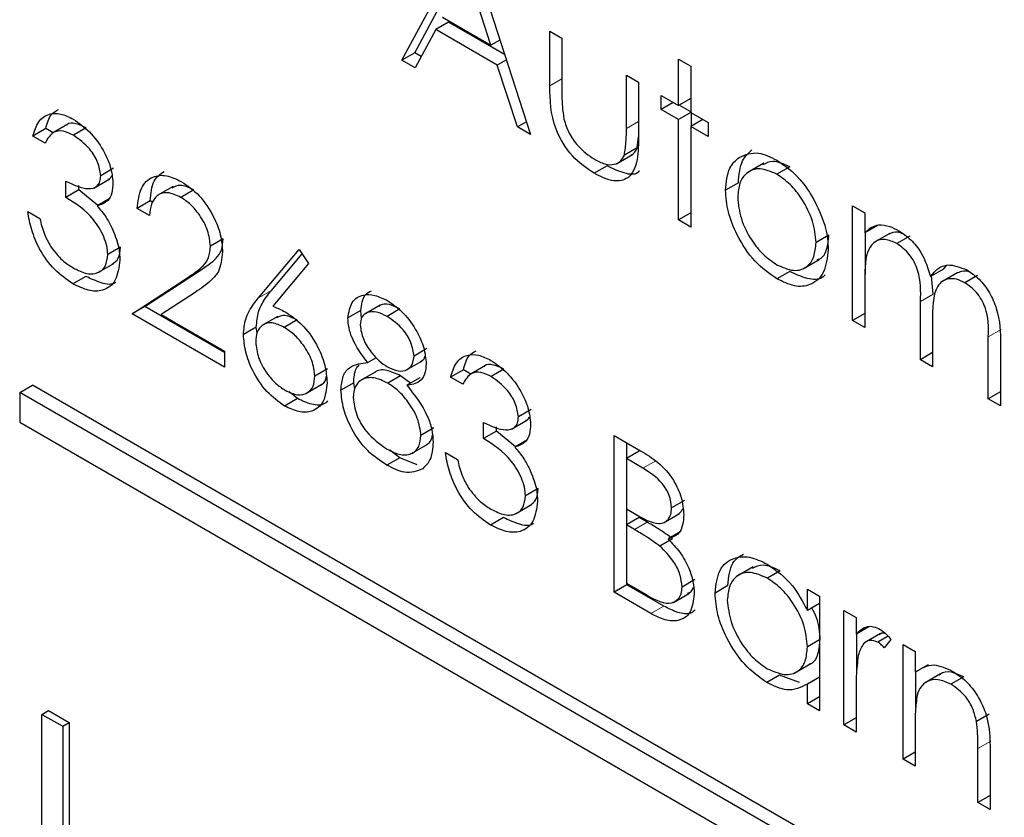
# Paper-space layout 'Blatt4' of a CAD drawing. Header units: millimetres. Extents: x 5 to 418, y 2 to 292.
# Tile 41 of 102: x 116.319 to 117.224, y 186.019 to 186.751. Entities that reach past the tile are written whole.
import ezdxf

# ---------------------------------------------------------------- set-up
doc = ezdxf.new("R2010")
doc.units = ezdxf.units.MM

psp = doc.layouts.new('Blatt4')

# ---------------------------------------------------------------- linework, layer by layer
at = {"color": 7, "linetype": 'Continuous', "lineweight": 25}
for p, q in [((116.66997, 186.71403), (116.72913, 186.8239)), ((116.73073, 186.82298), (116.7883, 186.64572)), ((116.68175, 186.72083), (116.733, 186.816)), ((116.75179, 186.72773), (116.72981, 186.79544)), ((116.70722, 186.75346), (116.75179, 186.72773)), ((116.70115, 186.74219), (116.68219, 186.70698)), ((116.71293, 186.749), (116.70115, 186.74219)), ((116.75769, 186.70955), (116.70115, 186.74219)), ((116.76441, 186.71928), (116.71293, 186.749)), ((116.76011, 186.73253), (116.75179, 186.72773)), ((116.80589, 186.74082), (116.81708, 186.73436)), ((116.80589, 186.69053), (116.80589, 186.74082)), ((116.81708, 186.73436), (116.81708, 186.68554)), ((116.68175, 186.72083), (116.66997, 186.71403)), ((116.68778, 186.71736), (116.68175, 186.72083)), ((116.76601, 186.71435), (116.75769, 186.70955)), ((116.92422, 186.71498), (116.93541, 186.70852)), ((116.92422, 186.67251), (116.92422, 186.71498)), ((116.68219, 186.70698), (116.66997, 186.71403)), ((116.77613, 186.65275), (116.75769, 186.70955)), ((116.93541, 186.70852), (116.93541, 186.66605)), ((116.87625, 186.7002), (116.88744, 186.69374)), ((116.87625, 186.65138), (116.87625, 186.7002)), ((116.88744, 186.69374), (116.88744, 186.6425)), ((116.90823, 186.68174), (116.92422, 186.67251)), ((116.90823, 186.66881), (116.90823, 186.68174)), ((116.93541, 186.67897), (116.92422, 186.67251)), ((116.91942, 186.67528), (116.90823, 186.66881)), ((116.93541, 186.66673), (116.92481, 186.67285)), ((116.92422, 186.65958), (116.90823, 186.66881)), ((116.93541, 186.66605), (116.92422, 186.65958)), ((116.93541, 186.66605), (116.9514, 186.65682)), ((116.936, 186.65346), (116.936, 186.6657)), ((116.34275, 186.65119), (116.33097, 186.64438)), ((116.34947, 186.64731), (116.34275, 186.65119)), ((116.36304, 186.65514), (116.34831, 186.64664)), ((116.38003, 186.65183), (116.36825, 186.64502)), ((116.78446, 186.65755), (116.77613, 186.65275)), ((116.7883, 186.64572), (116.77613, 186.65275)), ((116.92422, 186.56726), (116.92422, 186.65958)), ((116.94661, 186.65958), (116.93541, 186.65312)), ((116.93541, 186.65312), (116.93541, 186.56079)), ((116.9514, 186.64389), (116.93541, 186.65312)), ((116.9514, 186.65682), (116.9514, 186.64389)), ((116.34216, 186.63792), (116.33097, 186.64438)), ((116.88618, 186.63361), (116.88744, 186.64375)), ((116.88618, 186.63361), (116.8744, 186.6268)), ((116.86724, 186.61892), (116.88197, 186.62742)), ((116.40512, 186.61475), (116.39333, 186.60795)), ((116.85852, 186.61694), (116.84674, 186.61014)), ((117.00252, 186.61937), (116.98779, 186.61086)), ((117.02635, 186.61608), (117.01456, 186.60927)), ((116.36135, 186.58807), (116.36135, 186.60284)), ((116.37314, 186.59487), (116.37314, 186.59891)), ((116.38693, 186.59661), (116.40167, 186.60511)), ((116.45988, 186.59812), (116.44515, 186.58962)), ((116.97918, 186.60147), (116.96739, 186.59467)), ((116.37314, 186.59487), (116.36135, 186.58807)), ((116.39061, 186.58059), (116.37314, 186.59487)), ((116.4788, 186.59481), (116.46701, 186.58801)), ((116.40174, 186.58701), (116.38996, 186.58021)), ((116.4387, 186.58472), (116.42691, 186.57792)), ((116.44107, 186.58335), (116.4387, 186.58472)), ((117.08412, 186.5802), (117.09531, 186.57374)), ((117.08412, 186.47495), (117.08412, 186.5802)), ((116.32617, 186.57514), (116.33737, 186.56868)), ((116.43811, 186.57146), (116.42691, 186.57792)), ((116.93541, 186.57372), (116.92422, 186.56726)), ((117.09531, 186.57374), (117.09531, 186.55544)), ((116.93541, 186.56079), (116.92422, 186.56726)), ((117.1071, 186.56225), (117.09531, 186.55544)), ((117.06233, 186.55338), (117.05054, 186.54658)), ((117.09591, 186.51728), (117.09591, 186.55578)), ((117.11838, 186.55496), (117.10365, 186.54645)), ((117.13658, 186.55244), (117.1248, 186.54564)), ((116.41151, 186.54225), (116.39973, 186.53545)), ((116.50586, 186.54999), (116.49407, 186.54319)), ((116.5384, 186.49584), (116.57562, 186.54008)), ((116.55018, 186.50265), (116.57832, 186.53608)), ((116.57562, 186.54008), (116.58424, 186.52728)), ((116.39071, 186.51889), (116.40544, 186.52739)), ((116.58424, 186.52728), (116.55129, 186.48811)), ((117.03863, 186.52233), (117.05336, 186.53084)), ((117.16754, 186.52208), (117.17087, 186.52568)), ((116.37956, 186.51546), (116.36777, 186.50865)), ((116.4339, 186.48778), (116.48227, 186.51946)), ((117.0264, 186.52003), (117.01461, 186.51323)), ((117.16754, 186.52208), (117.15575, 186.51527)), ((117.15827, 186.49927), (117.15678, 186.51586)), ((117.18074, 186.51907), (117.16601, 186.51057)), ((117.19902, 186.5164), (117.18724, 186.50959)), ((116.42212, 186.48098), (116.47049, 186.51266)), ((117.09531, 186.51277), (117.09531, 186.46848)), ((116.48003, 186.50077), (116.44882, 186.48033)), ((116.65, 186.48909), (116.63526, 186.48058)), ((117.14648, 186.43894), (117.14648, 186.49246)), ((116.4339, 186.48778), (116.42212, 186.48098)), ((116.50686, 186.43205), (116.42212, 186.48098)), ((116.50686, 186.44566), (116.4339, 186.48778)), ((116.44882, 186.48033), (116.50686, 186.44682)), ((116.63218, 186.48408), (116.6204, 186.47727)), ((116.63303, 186.47675), (116.63218, 186.48408)), ((116.66811, 186.48552), (116.65633, 186.47872)), ((117.09531, 186.48141), (117.08412, 186.47495)), ((116.55605, 186.47877), (116.54132, 186.47027)), ((116.57364, 186.47543), (116.56186, 186.46863)), ((117.09531, 186.46848), (117.08412, 186.47495)), ((117.15768, 186.47342), (117.15768, 186.43248)), ((116.53624, 186.46886), (116.52445, 186.46206)), ((116.53698, 186.46334), (116.53624, 186.46886)), ((117.20885, 186.40294), (117.20885, 186.46001)), ((117.22004, 186.45349), (117.22004, 186.39648)), ((116.50686, 186.44682), (116.50686, 186.43205)), ((116.69295, 186.44908), (116.68116, 186.44228)), ((117.15768, 186.44541), (117.14648, 186.43894)), ((116.64649, 186.44078), (116.63861, 186.43623)), ((116.6736, 186.42922), (116.68833, 186.43772)), ((117.15768, 186.43248), (117.14648, 186.43894)), ((116.6018, 186.43049), (116.59002, 186.42369)), ((116.64621, 186.42789), (116.63148, 186.41939)), ((116.72653, 186.42964), (116.71474, 186.42284)), ((116.73324, 186.42576), (116.72653, 186.42964)), ((116.74681, 186.4336), (116.73208, 186.42509)), ((116.7638, 186.43028), (116.75202, 186.42348)), ((116.31882, 186.40879), (116.33061, 186.41559)), ((118.92333, 184.91885), (116.33061, 186.41559)), ((116.58168, 186.40782), (116.59642, 186.41632)), ((116.62579, 186.41777), (116.614, 186.41097)), ((116.62674, 186.41148), (116.62579, 186.41777)), ((116.66884, 186.42417), (116.65705, 186.41736)), ((116.67804, 186.4174), (116.66884, 186.42417)), ((116.68643, 186.42224), (116.67464, 186.41543)), ((116.72593, 186.41638), (116.71474, 186.42284)), ((118.91155, 184.91204), (116.31882, 186.40879)), ((116.31882, 186.40879), (116.31882, 186.38157)), ((116.57402, 186.4032), (116.5663, 186.40957)), ((117.22004, 186.4094), (117.20885, 186.40294)), ((116.57402, 186.4032), (116.56223, 186.39639)), ((117.22004, 186.39648), (117.20885, 186.40294)), ((116.78889, 186.39321), (116.7771, 186.3864)), ((116.31882, 186.38157), (118.91155, 184.88482)), ((116.74512, 186.36652), (116.74512, 186.38129)), ((116.77071, 186.37506), (116.78544, 186.38356)), ((116.69934, 186.37623), (116.68756, 186.36943)), ((116.75691, 186.37332), (116.74512, 186.36652)), ((116.75691, 186.37332), (116.75691, 186.37737)), ((116.77438, 186.35904), (116.75691, 186.37332)), ((116.78552, 186.36547), (116.77373, 186.35866)), ((116.86505, 186.3693), (116.88939, 186.35525)), ((116.86505, 186.22527), (116.86505, 186.3693)), ((116.87684, 186.34841), (116.87684, 186.3625)), ((116.66799, 186.34895), (116.65899, 186.35578)), ((116.67835, 186.35243), (116.69309, 186.36094)), ((116.70994, 186.35359), (116.72114, 186.34713)), ((116.88803, 186.35487), (116.87625, 186.34807)), ((116.66799, 186.34895), (116.6562, 186.34215)), ((116.68405, 186.34237), (116.66799, 186.34895)), ((116.87625, 186.34807), (116.87625, 186.30191)), ((116.89144, 186.3393), (116.87625, 186.34807)), ((116.79529, 186.3207), (116.7835, 186.3139)), ((116.92961, 186.30969), (116.91782, 186.30289)), ((116.77448, 186.29734), (116.78921, 186.30584)), ((116.87625, 186.30191), (116.88377, 186.29756)), ((116.87684, 186.28747), (116.87684, 186.30156)), ((116.76333, 186.29391), (116.75154, 186.28711)), ((116.88803, 186.29394), (116.87625, 186.28713)), ((116.89545, 186.28965), (116.88803, 186.29394)), ((116.91041, 186.28915), (116.92514, 186.29765)), ((116.87625, 186.28713), (116.87625, 186.23358)), ((116.88367, 186.28285), (116.87625, 186.28713)), ((116.92638, 186.28117), (116.9146, 186.27437)), ((116.91879, 186.27448), (116.907, 186.26768)), ((116.99286, 186.24876), (116.97812, 186.24026)), ((117.0176, 186.24499), (117.00582, 186.23818)), ((116.9392, 186.23696), (116.92741, 186.23016)), ((116.87684, 186.23208), (116.86505, 186.22527)), ((116.87625, 186.23358), (116.89219, 186.22438)), ((116.87684, 186.23208), (116.87684, 186.23324)), ((116.91057, 186.21261), (116.87684, 186.23208)), ((116.96958, 186.23145), (116.9578, 186.22465)), ((117.04255, 186.20858), (117.04255, 186.22806)), ((117.04255, 186.22806), (117.05374, 186.2216)), ((116.89878, 186.2058), (116.86505, 186.22527)), ((116.91956, 186.21595), (116.93429, 186.22445)), ((117.05374, 186.2216), (117.05374, 186.11635)), ((117.05374, 186.21505), (117.04255, 186.20858)), ((117.07613, 186.20867), (117.08732, 186.20221)), ((117.07613, 186.10342), (117.07613, 186.20867)), ((117.08732, 186.20221), (117.08732, 186.18672)), ((117.0991, 186.19352), (117.08732, 186.18672)), ((117.05374, 186.18167), (117.04255, 186.1752)), ((117.08791, 186.15223), (117.08791, 186.18706)), ((117.1099, 186.18748), (117.09517, 186.17897)), ((117.11676, 186.18491), (117.10743, 186.17952)), ((117.1193, 186.18199), (117.11315, 186.17434)), ((117.13049, 186.17729), (117.14169, 186.17083)), ((117.13049, 186.07204), (117.13049, 186.17729)), ((117.14169, 186.17083), (117.14169, 186.15184)), ((117.0311, 186.15124), (117.04583, 186.15975)), ((117.15347, 186.15865), (117.14169, 186.15184)), ((117.0171, 186.14926), (117.00532, 186.14245)), ((117.03542, 186.1425), (117.0171, 186.14926)), ((117.05374, 186.14748), (117.04255, 186.14101)), ((117.14228, 186.11978), (117.14228, 186.15218)), ((117.16501, 186.1504), (117.15028, 186.1419)), ((117.1862, 186.14766), (117.17442, 186.14085)), ((117.04255, 186.12281), (117.04255, 186.14101)), ((117.05374, 186.12927), (117.04255, 186.12281)), ((117.08732, 186.13233), (117.08732, 186.09696)), ((117.05374, 186.11635), (117.04255, 186.12281)), ((116.33928, 186.11319), (116.34518, 186.11659)), ((116.33928, 186.11319), (116.35832, 186.1022)), ((116.33928, 185.86823), (116.33928, 186.11319)), ((116.34518, 186.11659), (116.36421, 186.1056)), ((117.08732, 186.10988), (117.07613, 186.10342)), ((117.20971, 186.11337), (117.19793, 186.10656)), ((116.35832, 186.1022), (116.36421, 186.1056)), ((116.35832, 186.1022), (116.35832, 185.85724)), ((116.36421, 186.1056), (116.36421, 185.86064)), ((117.08732, 186.09696), (117.07613, 186.10342)), ((117.14169, 186.10363), (117.14169, 186.06558)), ((117.19925, 186.03234), (117.19925, 186.08185)), ((117.14169, 186.0785), (117.13049, 186.07204)), ((117.14169, 186.06558), (117.13049, 186.07204)), ((117.21045, 186.07963), (117.21045, 186.02588)), ((117.21045, 186.03881), (117.19925, 186.03234)), ((117.21045, 186.02588), (117.19925, 186.03234))]:
    psp.add_line(p, q, dxfattribs=at)
at = {"color": 7, "linetype": 'Continuous', "lineweight": 18}
for p, q in [((116.81708, 186.69699), (116.80589, 186.69053)), ((116.88744, 186.65785), (116.87625, 186.65138)), ((116.48227, 186.51946), (116.47049, 186.51266)), ((116.55018, 186.50265), (116.5384, 186.49584)), ((117.15827, 186.49927), (117.14648, 186.49246)), ((117.22063, 186.46682), (117.20885, 186.46001)), ((116.90322, 186.3461), (116.89144, 186.3393)), ((116.89545, 186.28965), (116.88367, 186.28285)), ((116.91057, 186.21261), (116.89878, 186.2058)), ((117.21104, 186.08866), (117.19925, 186.08185))]:
    psp.add_line(p, q, dxfattribs=at)
at = {"color": 7, "linetype": 'Continuous', "lineweight": 25}
for points, knots in [([(116.84674, 186.61014), (116.8398, 186.61478), (116.82598, 186.62402), (116.80659, 186.65627), (116.80616, 186.67752), (116.80589, 186.69053)], [0, 0, 0, 0, 0.28097, 0.559785, 1, 1, 1, 1]), ([(116.81708, 186.68554), (116.81707, 186.68091), (116.81705, 186.67266), (116.8183, 186.6638), (116.81885, 186.6599)], [0, 0, 0, 0, 0.560377, 1, 1, 1, 1]), ([(116.33097, 186.64438), (116.33241, 186.64909), (116.33528, 186.6585), (116.34481, 186.66524), (116.35634, 186.66561), (116.36418, 186.66179), (116.3681, 186.65988)], [0, 0, 0, 0, 0.280288, 0.55968, 0.779747, 1, 1, 1, 1]), ([(116.34275, 186.65119), (116.34406, 186.65611), (116.3462, 186.66419), (116.35209, 186.66746), (116.3544, 186.66875)], [0, 0, 0, 0, 0.609349, 1, 1, 1, 1]), ([(116.3681, 186.65988), (116.37315, 186.65634), (116.38324, 186.64926), (116.39532, 186.63303), (116.40299, 186.61604), (116.40402, 186.6063), (116.40453, 186.60143)], [0, 0, 0, 0, 0.280085, 0.559868, 0.780099, 1, 1, 1, 1]), ([(116.81885, 186.6599), (116.82023, 186.65558), (116.82298, 186.64693), (116.83302, 186.63272), (116.8416, 186.62669), (116.84684, 186.62301)], [0, 0, 0, 0, 0.280117, 0.560544, 1, 1, 1, 1]), ([(116.38003, 186.65183), (116.37686, 186.65329), (116.37053, 186.65621), (116.36375, 186.65663), (116.36189, 186.65427), (116.36173, 186.65407)], [0, 0, 0, 0, 0.479358, 0.957166, 1, 1, 1, 1]), ([(116.8744, 186.6268), (116.87508, 186.63116), (116.8763, 186.63895), (116.87626, 186.64758), (116.87625, 186.65138)], [0, 0, 0, 0, 0.559371, 1, 1, 1, 1]), ([(116.36825, 186.64502), (116.365, 186.6466), (116.35853, 186.64974), (116.34822, 186.64849), (116.34446, 186.64193), (116.34216, 186.63792)], [0, 0, 0, 0, 0.280636, 0.560364, 1, 1, 1, 1]), ([(116.39333, 186.60795), (116.3927, 186.61208), (116.39143, 186.62039), (116.38188, 186.63523), (116.37341, 186.64131), (116.36825, 186.64502)], [0, 0, 0, 0, 0.278859, 0.560074, 1, 1, 1, 1]), ([(116.88744, 186.6425), (116.88734, 186.63469), (116.88713, 186.61918), (116.87837, 186.6037), (116.86276, 186.60205), (116.85209, 186.60744), (116.84674, 186.61014)], [0, 0, 0, 0, 0.2815008, 0.5596459, 0.7792985, 1, 1, 1, 1]), ([(116.88031, 186.62691), (116.88109, 186.62724), (116.88379, 186.62836), (116.88519, 186.63142), (116.88618, 186.63361)], [0, 0, 0, 0, 0.285818, 1, 1, 1, 1]), ([(116.84684, 186.62301), (116.85008, 186.62135), (116.85656, 186.61805), (116.86487, 186.61776), (116.87116, 186.62065), (116.87332, 186.62475), (116.8744, 186.6268)], [0, 0, 0, 0, 0.28027, 0.560007, 0.780074, 1, 1, 1, 1]), ([(116.96739, 186.59467), (116.96805, 186.60205), (116.96923, 186.61523), (116.97662, 186.62187), (116.97988, 186.62479)], [0, 0, 0, 0, 0.559285, 1, 1, 1, 1]), ([(116.97918, 186.60147), (116.97984, 186.60885), (116.98102, 186.62204), (116.98841, 186.62867), (116.99167, 186.6316)], [0, 0, 0, 0, 0.559285, 1, 1, 1, 1]), ([(116.97988, 186.62479), (116.98552, 186.62718), (116.99559, 186.63146), (117.00879, 186.62501), (117.01461, 186.62217)], [0, 0, 0, 0, 0.55888, 1, 1, 1, 1]), ([(116.88802, 186.61232), (116.88797, 186.61224), (116.88544, 186.60819), (116.87402, 186.60957), (116.8637, 186.61448), (116.85852, 186.61694)], [0, 0, 0, 0, 0.010224, 0.503933, 1, 1, 1, 1]), ([(117.02635, 186.61608), (117.02093, 186.61859), (117.01132, 186.62305), (117.00441, 186.61938), (117.00141, 186.61779)], [0, 0, 0, 0, 0.564377, 1, 1, 1, 1]), ([(117.01461, 186.62217), (117.02201, 186.61701), (117.03524, 186.60778), (117.04496, 186.59186), (117.04924, 186.58484)], [0, 0, 0, 0, 0.559182, 1, 1, 1, 1]), ([(116.36135, 186.60284), (116.3684, 186.59952), (116.37896, 186.59455), (116.3893, 186.59704), (116.39283, 186.60217), (116.39317, 186.60602), (116.39333, 186.60795)], [0, 0, 0, 0, 0.499418, 0.749016, 0.874544, 1, 1, 1, 1]), ([(116.39991, 186.60485), (116.40057, 186.60496), (116.40224, 186.60525), (116.40299, 186.60698), (116.40343, 186.60802)], [0, 0, 0, 0, 0.399149, 1, 1, 1, 1]), ([(116.42691, 186.57792), (116.42764, 186.5845), (116.42909, 186.59765), (116.43973, 186.60751), (116.45327, 186.6093), (116.46282, 186.60473), (116.46759, 186.60245)], [0, 0, 0, 0, 0.280029, 0.559515, 0.779668, 1, 1, 1, 1]), ([(116.4387, 186.58472), (116.43931, 186.59149), (116.44043, 186.60394), (116.44798, 186.60934), (116.45143, 186.6118)], [0, 0, 0, 0, 0.54369, 1, 1, 1, 1]), ([(117.01456, 186.60927), (117.00924, 186.6116), (116.99858, 186.61625), (116.98691, 186.61149), (116.97967, 186.602), (116.97895, 186.59275), (116.97858, 186.58812)], [0, 0, 0, 0, 0.279484, 0.559256, 0.779547, 1, 1, 1, 1]), ([(117.05054, 186.54658), (117.04993, 186.55309), (117.0487, 186.56612), (117.03885, 186.58536), (117.02712, 186.6007), (117.01875, 186.60641), (117.01456, 186.60927)], [0, 0, 0, 0, 0.279586, 0.559398, 0.779653, 1, 1, 1, 1]), ([(116.40453, 186.60143), (116.40432, 186.59822), (116.40392, 186.5918), (116.39942, 186.58334), (116.39355, 186.5814), (116.38996, 186.58021)], [0, 0, 0, 0, 0.280508, 0.560792, 1, 1, 1, 1]), ([(116.4788, 186.59481), (116.47445, 186.59694), (116.46673, 186.60071), (116.46116, 186.59786), (116.45873, 186.59661)], [0, 0, 0, 0, 0.56442, 1, 1, 1, 1]), ([(116.46759, 186.60245), (116.47315, 186.59864), (116.48426, 186.59102), (116.49661, 186.57217), (116.50409, 186.55362), (116.50487, 186.54313), (116.50527, 186.53788)], [0, 0, 0, 0, 0.27989, 0.559224, 0.779582, 1, 1, 1, 1]), ([(116.39973, 186.53545), (116.39955, 186.53806), (116.39918, 186.54329), (116.3953, 186.55462), (116.38369, 186.57373), (116.37029, 186.58233), (116.36135, 186.58807)], [0, 0, 0, 0, 0.125587, 0.251191, 0.500605, 1, 1, 1, 1]), ([(116.46701, 186.58801), (116.46275, 186.58996), (116.45424, 186.59387), (116.44462, 186.59045), (116.43943, 186.58217), (116.43855, 186.57503), (116.43811, 186.57146)], [0, 0, 0, 0, 0.2796987, 0.5588466, 0.7791762, 1, 1, 1, 1]), ([(116.49407, 186.54319), (116.49355, 186.54794), (116.4925, 186.55747), (116.48488, 186.57129), (116.47612, 186.58195), (116.47005, 186.58599), (116.46701, 186.58801)], [0, 0, 0, 0, 0.2791258, 0.5589784, 0.77935, 1, 1, 1, 1]), ([(117.01461, 186.51323), (117.00763, 186.51807), (116.99366, 186.52776), (116.9783, 186.55158), (116.9689, 186.57487), (116.96789, 186.58807), (116.96739, 186.59467)], [0, 0, 0, 0, 0.279776, 0.559179, 0.779592, 1, 1, 1, 1]), ([(116.97858, 186.58812), (116.97925, 186.58165), (116.98058, 186.56872), (116.9901, 186.54943), (117.00212, 186.53465), (117.01042, 186.529), (117.01456, 186.52618)], [0, 0, 0, 0, 0.279618, 0.559167, 0.779512, 1, 1, 1, 1]), ([(116.38996, 186.58021), (116.39286, 186.57678), (116.39805, 186.57066), (116.40182, 186.56334), (116.40348, 186.56011)], [0, 0, 0, 0, 0.559795, 1, 1, 1, 1]), ([(117.04924, 186.58484), (117.05327, 186.57624), (117.06047, 186.56087), (117.06135, 186.54653), (117.06173, 186.54021)], [0, 0, 0, 0, 0.559216, 1, 1, 1, 1]), ([(116.36777, 186.50865), (116.36205, 186.51254), (116.35062, 186.52029), (116.33712, 186.53914), (116.32928, 186.55822), (116.32721, 186.5695), (116.32617, 186.57514)], [0, 0, 0, 0, 0.279886, 0.558979, 0.779263, 1, 1, 1, 1]), ([(116.33737, 186.56868), (116.33851, 186.56383), (116.34054, 186.55519), (116.34512, 186.54681), (116.34714, 186.54313)], [0, 0, 0, 0, 0.5606944, 1, 1, 1, 1]), ([(117.09531, 186.55544), (117.09734, 186.55744), (117.10094, 186.561), (117.10581, 186.56235), (117.10796, 186.56295)], [0, 0, 0, 0, 0.560148, 1, 1, 1, 1]), ([(117.10796, 186.56295), (117.11132, 186.56272), (117.11733, 186.5623), (117.12387, 186.55892), (117.12675, 186.55744)], [0, 0, 0, 0, 0.559743, 1, 1, 1, 1]), ([(116.40348, 186.56011), (116.40587, 186.55433), (116.41014, 186.54398), (116.41068, 186.53443), (116.41092, 186.53022)], [0, 0, 0, 0, 0.559419, 1, 1, 1, 1]), ([(117.0515, 186.5308), (117.05242, 186.53101), (117.05672, 186.53202), (117.06095, 186.54006), (117.06187, 186.54895), (117.06233, 186.55338)], [0, 0, 0, 0, 0.119123, 0.559661, 1, 1, 1, 1]), ([(117.13061, 186.55443), (117.12899, 186.55508), (117.12374, 186.5572), (117.1197, 186.55535), (117.11692, 186.55407)], [0, 0, 0, 0, 0.309221, 1, 1, 1, 1]), ([(117.12675, 186.55744), (117.13039, 186.5549), (117.13767, 186.54984), (117.14958, 186.53525), (117.15341, 186.52284), (117.15575, 186.51527)], [0, 0, 0, 0, 0.280809, 0.561507, 1, 1, 1, 1]), ([(116.34714, 186.54313), (116.35072, 186.53847), (116.35713, 186.53014), (116.36465, 186.5254), (116.36797, 186.52331)], [0, 0, 0, 0, 0.558748, 1, 1, 1, 1]), ([(116.40387, 186.52669), (116.40599, 186.52819), (116.41041, 186.53132), (116.41114, 186.53851), (116.41151, 186.54225)], [0, 0, 0, 0, 0.480676, 1, 1, 1, 1]), ([(116.47049, 186.51266), (116.47408, 186.51497), (116.48, 186.51877), (116.48763, 186.52497), (116.49306, 186.53202), (116.49374, 186.53947), (116.49407, 186.54319)], [0, 0, 0, 0, 0.340542, 0.56085, 0.780599, 1, 1, 1, 1]), ([(116.48227, 186.51946), (116.48587, 186.52177), (116.49179, 186.52558), (116.49942, 186.53177), (116.50485, 186.53882), (116.50552, 186.54627), (116.50586, 186.54999)], [0, 0, 0, 0, 0.340542, 0.56085, 0.780599, 1, 1, 1, 1]), ([(117.01456, 186.52618), (117.01985, 186.52382), (117.03041, 186.51912), (117.04236, 186.5232), (117.04933, 186.53292), (117.05014, 186.54203), (117.05054, 186.54658)], [0, 0, 0, 0, 0.279745, 0.559113, 0.779606, 1, 1, 1, 1]), ([(117.1248, 186.54564), (117.12112, 186.54722), (117.11377, 186.55039), (117.10452, 186.54807), (117.09551, 186.53754), (117.0954, 186.52299), (117.09531, 186.51277)], [0, 0, 0, 0, 0.186544, 0.37335, 0.56013, 1, 1, 1, 1]), ([(117.14648, 186.49246), (117.14683, 186.50172), (117.14725, 186.5133), (117.14101, 186.52879), (117.13478, 186.53835), (117.12878, 186.54273), (117.1248, 186.54564)], [0, 0, 0, 0, 0.500537, 0.625897, 0.751368, 1, 1, 1, 1]), ([(116.36797, 186.52331), (116.3723, 186.52115), (116.38093, 186.51683), (116.39138, 186.51827), (116.39847, 186.52444), (116.39931, 186.53178), (116.39973, 186.53545)], [0, 0, 0, 0, 0.280599, 0.560151, 0.780303, 1, 1, 1, 1]), ([(116.50527, 186.53788), (116.50451, 186.53139), (116.50326, 186.52066), (116.49526, 186.51214), (116.48795, 186.50602), (116.48267, 186.50252), (116.48003, 186.50077)], [0, 0, 0, 0, 0.33837, 0.558748, 0.779361, 1, 1, 1, 1]), ([(117.06173, 186.54021), (117.06088, 186.5327), (117.05917, 186.51767), (117.0466, 186.50695), (117.03101, 186.50521), (117.02008, 186.51055), (117.01461, 186.51323)], [0, 0, 0, 0, 0.279521, 0.559381, 0.779507, 1, 1, 1, 1]), ([(116.41092, 186.53022), (116.41003, 186.52367), (116.40824, 186.51056), (116.39653, 186.50179), (116.38226, 186.50158), (116.3726, 186.5063), (116.36777, 186.50865)], [0, 0, 0, 0, 0.279304, 0.558838, 0.779277, 1, 1, 1, 1]), ([(117.15575, 186.51527), (117.15782, 186.51793), (117.16196, 186.52324), (117.17292, 186.52773), (117.18302, 186.52379), (117.18918, 186.52139)], [0, 0, 0, 0, 0.281263, 0.562094, 1, 1, 1, 1]), ([(116.40707, 186.50995), (116.40694, 186.50985), (116.40376, 186.50722), (116.39372, 186.50893), (116.38428, 186.51328), (116.37956, 186.51546)], [0, 0, 0, 0, 0.020663, 0.510016, 1, 1, 1, 1]), ([(117.05878, 186.51676), (117.05806, 186.51603), (117.05418, 186.51204), (117.0425, 186.51244), (117.03177, 186.5175), (117.0264, 186.52003)], [0, 0, 0, 0, 0.100871, 0.55006, 1, 1, 1, 1]), ([(117.19169, 186.51944), (117.19158, 186.51949), (117.18891, 186.52062), (117.18445, 186.52039), (117.18095, 186.51877), (117.17936, 186.51804)], [0, 0, 0, 0, 0.023662, 0.556677, 1, 1, 1, 1]), ([(117.18918, 186.52139), (117.19297, 186.51881), (117.20053, 186.51365), (117.21036, 186.50066), (117.21975, 186.47916), (117.21992, 186.46408), (117.22004, 186.45349)], [0, 0, 0, 0, 0.186885, 0.373579, 0.560268, 1, 1, 1, 1]), ([(117.18724, 186.50959), (117.18464, 186.51086), (117.17946, 186.51339), (117.17234, 186.51355), (117.1663, 186.51131), (117.15751, 186.50132), (117.1576, 186.48581), (117.15768, 186.47342)], [0, 0, 0, 0, 0.125317, 0.250662, 0.376086, 0.501515, 1, 1, 1, 1]), ([(117.20885, 186.46001), (117.2091, 186.46883), (117.20943, 186.47987), (117.20272, 186.49426), (117.19663, 186.50296), (117.19099, 186.50694), (117.18724, 186.50959)], [0, 0, 0, 0, 0.499445, 0.624933, 0.750561, 1, 1, 1, 1]), ([(116.53624, 186.46886), (116.53668, 186.47376), (116.53741, 186.48182), (116.54137, 186.49052), (116.54548, 186.49695), (116.54862, 186.50075), (116.55018, 186.50265)], [0, 0, 0, 0, 0.339374, 0.559486, 0.779731, 1, 1, 1, 1]), ([(116.6204, 186.47727), (116.62128, 186.48253), (116.62305, 186.49305), (116.63335, 186.49908), (116.64509, 186.49888), (116.653, 186.49505), (116.65695, 186.49313)], [0, 0, 0, 0, 0.278806, 0.558457, 0.77916, 1, 1, 1, 1]), ([(116.63218, 186.48408), (116.63289, 186.4896), (116.63401, 186.49833), (116.63994, 186.50118), (116.64212, 186.50223)], [0, 0, 0, 0, 0.632557, 1, 1, 1, 1]), ([(116.52445, 186.46206), (116.5249, 186.46695), (116.52562, 186.47502), (116.52958, 186.48372), (116.5337, 186.49014), (116.53683, 186.49394), (116.5384, 186.49584)], [0, 0, 0, 0, 0.339374, 0.559486, 0.779731, 1, 1, 1, 1]), ([(116.55129, 186.48811), (116.55369, 186.48716), (116.55797, 186.48547), (116.5623, 186.48309), (116.56421, 186.48204)], [0, 0, 0, 0, 0.55991, 1, 1, 1, 1]), ([(116.66811, 186.48552), (116.66489, 186.48709), (116.65844, 186.49021), (116.65153, 186.49046), (116.64914, 186.48828), (116.64873, 186.48792)], [0, 0, 0, 0, 0.454504, 0.907816, 1, 1, 1, 1]), ([(116.65695, 186.49313), (116.66192, 186.48963), (116.67186, 186.48263), (116.68353, 186.46639), (116.69092, 186.44968), (116.69188, 186.44011), (116.69235, 186.43533)], [0, 0, 0, 0, 0.279929, 0.559623, 0.779946, 1, 1, 1, 1]), ([(116.57364, 186.47543), (116.56978, 186.47737), (116.56261, 186.48096), (116.55723, 186.47861), (116.55475, 186.47753)], [0, 0, 0, 0, 0.5384332, 1, 1, 1, 1]), ([(116.56421, 186.48204), (116.56967, 186.47817), (116.5806, 186.47042), (116.59276, 186.45185), (116.60013, 186.43351), (116.60085, 186.42318), (116.60121, 186.41801)], [0, 0, 0, 0, 0.279638, 0.559326, 0.779527, 1, 1, 1, 1]), ([(116.65633, 186.47872), (116.65305, 186.48035), (116.6465, 186.48362), (116.63847, 186.48294), (116.63264, 186.47891), (116.63194, 186.47337), (116.63159, 186.47061)], [0, 0, 0, 0, 0.280651, 0.560566, 0.78062, 1, 1, 1, 1]), ([(116.56186, 186.46863), (116.55806, 186.47044), (116.55047, 186.47408), (116.54175, 186.47152), (116.53646, 186.46491), (116.53592, 186.45835), (116.53565, 186.45508)], [0, 0, 0, 0, 0.280127, 0.559515, 0.779719, 1, 1, 1, 1]), ([(116.63861, 186.43623), (116.63326, 186.44343), (116.62578, 186.45347), (116.62103, 186.46833), (116.62061, 186.47429), (116.6204, 186.47727)], [0, 0, 0, 0, 0.557752, 0.778932, 1, 1, 1, 1]), ([(116.63159, 186.47061), (116.63229, 186.46639), (116.63369, 186.45791), (116.6411, 186.44639), (116.64887, 186.43752), (116.65414, 186.43404), (116.65678, 186.4323)], [0, 0, 0, 0, 0.277721, 0.558224, 0.779072, 1, 1, 1, 1]), ([(116.68116, 186.44228), (116.68049, 186.44637), (116.67915, 186.45457), (116.66997, 186.46944), (116.6615, 186.4752), (116.65633, 186.47872)], [0, 0, 0, 0, 0.278971, 0.559919, 1, 1, 1, 1]), ([(116.56223, 186.39639), (116.55665, 186.40039), (116.5455, 186.40837), (116.5329, 186.42735), (116.52575, 186.44614), (116.52489, 186.45675), (116.52445, 186.46206)], [0, 0, 0, 0, 0.27967, 0.559085, 0.779558, 1, 1, 1, 1]), ([(116.59002, 186.42369), (116.58944, 186.42854), (116.58829, 186.43825), (116.5801, 186.45208), (116.57108, 186.46255), (116.56493, 186.4666), (116.56186, 186.46863)], [0, 0, 0, 0, 0.278754, 0.558605, 0.779147, 1, 1, 1, 1]), ([(116.53565, 186.45508), (116.53618, 186.45035), (116.53725, 186.44087), (116.54504, 186.42723), (116.55381, 186.41682), (116.55982, 186.41282), (116.56283, 186.41082)], [0, 0, 0, 0, 0.279059, 0.55882, 0.779303, 1, 1, 1, 1]), ([(116.71474, 186.42284), (116.71618, 186.42755), (116.71905, 186.43695), (116.72858, 186.44369), (116.74011, 186.44406), (116.74795, 186.44025), (116.75187, 186.43833)], [0, 0, 0, 0, 0.280288, 0.55968, 0.779747, 1, 1, 1, 1]), ([(116.72653, 186.42964), (116.72783, 186.43456), (116.72997, 186.44264), (116.73587, 186.44592), (116.73817, 186.4472)], [0, 0, 0, 0, 0.609349, 1, 1, 1, 1]), ([(116.614, 186.41097), (116.61441, 186.41554), (116.61523, 186.42469), (116.62361, 186.43479), (116.63292, 186.43569), (116.63861, 186.43623)], [0, 0, 0, 0, 0.279987, 0.559901, 1, 1, 1, 1]), ([(116.62579, 186.41777), (116.62601, 186.42258), (116.62633, 186.42946), (116.62978, 186.43314), (116.63083, 186.43426)], [0, 0, 0, 0, 0.697882, 1, 1, 1, 1]), ([(116.65678, 186.4323), (116.66008, 186.43079), (116.66669, 186.42778), (116.6747, 186.429), (116.67994, 186.43403), (116.68076, 186.43953), (116.68116, 186.44228)], [0, 0, 0, 0, 0.280237, 0.560145, 0.780435, 1, 1, 1, 1]), ([(116.69235, 186.43533), (116.69208, 186.4319), (116.69152, 186.42504), (116.6856, 186.41711), (116.6788, 186.41607), (116.67464, 186.41543)], [0, 0, 0, 0, 0.280159, 0.560243, 1, 1, 1, 1]), ([(116.68681, 186.43693), (116.68865, 186.438), (116.69064, 186.43915), (116.69123, 186.44185), (116.69128, 186.44205)], [0, 0, 0, 0, 0.924442, 1, 1, 1, 1]), ([(116.7638, 186.43028), (116.76063, 186.43174), (116.7543, 186.43467), (116.74752, 186.43508), (116.74566, 186.43272), (116.7455, 186.43253)], [0, 0, 0, 0, 0.479358, 0.957166, 1, 1, 1, 1]), ([(116.75187, 186.43833), (116.75692, 186.43479), (116.76701, 186.42771), (116.77909, 186.41149), (116.78676, 186.3945), (116.78779, 186.38475), (116.7883, 186.37988)], [0, 0, 0, 0, 0.280085, 0.559868, 0.780099, 1, 1, 1, 1]), ([(116.66884, 186.42417), (116.66454, 186.42615), (116.65595, 186.43011), (116.64751, 186.42977), (116.6449, 186.42705), (116.6448, 186.42694)], [0, 0, 0, 0, 0.4907878, 0.980826, 1, 1, 1, 1]), ([(116.75202, 186.42348), (116.74878, 186.42505), (116.7423, 186.42819), (116.73199, 186.42694), (116.72823, 186.42038), (116.72593, 186.41638)], [0, 0, 0, 0, 0.280636, 0.560364, 1, 1, 1, 1]), ([(116.60121, 186.41801), (116.60056, 186.41179), (116.59928, 186.39935), (116.58863, 186.3909), (116.57564, 186.39011), (116.5667, 186.3943), (116.56223, 186.39639)], [0, 0, 0, 0, 0.279631, 0.55896, 0.779478, 1, 1, 1, 1]), ([(116.56283, 186.41082), (116.56666, 186.40905), (116.57432, 186.40552), (116.58321, 186.40777), (116.58907, 186.41381), (116.5897, 186.4204), (116.59002, 186.42369)], [0, 0, 0, 0, 0.280018, 0.559853, 0.779987, 1, 1, 1, 1]), ([(116.59491, 186.41555), (116.59499, 186.41557), (116.59755, 186.41609), (116.5998, 186.41891), (116.6004, 186.42273), (116.60051, 186.42345)], [0, 0, 0, 0, 0.027326, 0.817479, 1, 1, 1, 1]), ([(116.65705, 186.41736), (116.65267, 186.41946), (116.64391, 186.42366), (116.63358, 186.42156), (116.62646, 186.41525), (116.62562, 186.4078), (116.62519, 186.40408)], [0, 0, 0, 0, 0.280283, 0.560138, 0.780298, 1, 1, 1, 1]), ([(116.68756, 186.36943), (116.68683, 186.37463), (116.68536, 186.38508), (116.6765, 186.39969), (116.66689, 186.41088), (116.66033, 186.4152), (116.65705, 186.41736)], [0, 0, 0, 0, 0.278303, 0.558509, 0.779146, 1, 1, 1, 1]), ([(116.7771, 186.3864), (116.77647, 186.39054), (116.7752, 186.39884), (116.76565, 186.41368), (116.75719, 186.41976), (116.75202, 186.42348)], [0, 0, 0, 0, 0.278859, 0.560074, 1, 1, 1, 1]), ([(116.6562, 186.34215), (116.65017, 186.34607), (116.63813, 186.35388), (116.62408, 186.37368), (116.61561, 186.39378), (116.61454, 186.40524), (116.614, 186.41097)], [0, 0, 0, 0, 0.2805448, 0.5592692, 0.7798157, 1, 1, 1, 1]), ([(116.67464, 186.41543), (116.68171, 186.40641), (116.69157, 186.39381), (116.69803, 186.37467), (116.69851, 186.36704), (116.69875, 186.36323)], [0, 0, 0, 0, 0.558271, 0.779089, 1, 1, 1, 1]), ([(116.60179, 186.40107), (116.60089, 186.40016), (116.59735, 186.39658), (116.58722, 186.39722), (116.57842, 186.40121), (116.57402, 186.4032)], [0, 0, 0, 0, 0.146573, 0.573283, 1, 1, 1, 1]), ([(116.62519, 186.40408), (116.6259, 186.39886), (116.6273, 186.38843), (116.63884, 186.36909), (116.64969, 186.36149), (116.65633, 186.35685)], [0, 0, 0, 0, 0.279833, 0.560198, 1, 1, 1, 1]), ([(116.74512, 186.38129), (116.75217, 186.37798), (116.76274, 186.37301), (116.77307, 186.37549), (116.7766, 186.38062), (116.77694, 186.38448), (116.7771, 186.3864)], [0, 0, 0, 0, 0.499418, 0.749016, 0.874544, 1, 1, 1, 1]), ([(116.7883, 186.37988), (116.78809, 186.37667), (116.78769, 186.37025), (116.7832, 186.36179), (116.77732, 186.35985), (116.77373, 186.35866)], [0, 0, 0, 0, 0.280508, 0.560792, 1, 1, 1, 1]), ([(116.78368, 186.3833), (116.78435, 186.38342), (116.78601, 186.38371), (116.78676, 186.38543), (116.78721, 186.38647)], [0, 0, 0, 0, 0.399149, 1, 1, 1, 1]), ([(116.65633, 186.35685), (116.66062, 186.35471), (116.6692, 186.35044), (116.67954, 186.35203), (116.68635, 186.35848), (116.68715, 186.36578), (116.68756, 186.36943)], [0, 0, 0, 0, 0.280602, 0.559962, 0.78018, 1, 1, 1, 1]), ([(116.69875, 186.36323), (116.69825, 186.35739), (116.69735, 186.34695), (116.69177, 186.34132), (116.68931, 186.33885)], [0, 0, 0, 0, 0.559346, 1, 1, 1, 1]), ([(116.69159, 186.36011), (116.69395, 186.36163), (116.69714, 186.36369), (116.69784, 186.36845), (116.69802, 186.3697)], [0, 0, 0, 0, 0.7364711, 1, 1, 1, 1]), ([(116.7835, 186.3139), (116.78332, 186.31652), (116.78296, 186.32175), (116.77907, 186.33307), (116.76747, 186.35218), (116.75406, 186.36078), (116.74512, 186.36652)], [0, 0, 0, 0, 0.125587, 0.251191, 0.500605, 1, 1, 1, 1]), ([(116.75154, 186.28711), (116.74582, 186.29099), (116.73439, 186.29874), (116.72089, 186.3176), (116.71305, 186.33667), (116.71098, 186.34795), (116.70994, 186.35359)], [0, 0, 0, 0, 0.279886, 0.558979, 0.779263, 1, 1, 1, 1]), ([(116.77373, 186.35866), (116.77664, 186.35523), (116.78182, 186.34911), (116.78559, 186.34179), (116.78725, 186.33857)], [0, 0, 0, 0, 0.559795, 1, 1, 1, 1]), ([(116.88939, 186.35525), (116.89473, 186.35204), (116.90536, 186.34564), (116.91942, 186.33018), (116.92761, 186.31199), (116.92855, 186.30179), (116.92901, 186.29669)], [0, 0, 0, 0, 0.2813174, 0.559922, 0.7799345, 1, 1, 1, 1]), ([(116.72114, 186.34713), (116.72228, 186.34228), (116.72432, 186.33364), (116.72889, 186.32526), (116.73091, 186.32158)], [0, 0, 0, 0, 0.560694, 1, 1, 1, 1]), ([(116.68931, 186.33885), (116.68393, 186.33668), (116.67428, 186.33278), (116.66175, 186.33928), (116.6562, 186.34215)], [0, 0, 0, 0, 0.557758, 1, 1, 1, 1]), ([(116.78725, 186.33857), (116.78964, 186.33278), (116.79392, 186.32243), (116.79446, 186.31288), (116.79469, 186.30868)], [0, 0, 0, 0, 0.559419, 1, 1, 1, 1]), ([(116.91782, 186.30289), (116.91746, 186.30665), (116.91691, 186.31229), (116.91297, 186.32007), (116.90551, 186.33052), (116.89769, 186.3354), (116.89144, 186.3393)], [0, 0, 0, 0, 0.249284, 0.374925, 0.500645, 1, 1, 1, 1]), ([(116.73091, 186.32158), (116.73449, 186.31693), (116.74091, 186.30859), (116.74843, 186.30385), (116.75174, 186.30176)], [0, 0, 0, 0, 0.558748, 1, 1, 1, 1]), ([(116.78764, 186.30514), (116.78976, 186.30664), (116.79418, 186.30977), (116.79491, 186.31697), (116.79529, 186.3207)], [0, 0, 0, 0, 0.4806763, 1, 1, 1, 1]), ([(116.79469, 186.30868), (116.7938, 186.30213), (116.79201, 186.28902), (116.7803, 186.28024), (116.76603, 186.28003), (116.75638, 186.28475), (116.75154, 186.28711)], [0, 0, 0, 0, 0.279304, 0.558838, 0.779277, 1, 1, 1, 1]), ([(116.75174, 186.30176), (116.75607, 186.2996), (116.7647, 186.29528), (116.77515, 186.29672), (116.78225, 186.30289), (116.78308, 186.31023), (116.7835, 186.3139)], [0, 0, 0, 0, 0.280599, 0.560151, 0.780303, 1, 1, 1, 1]), ([(116.88377, 186.29756), (116.8916, 186.29307), (116.9014, 186.28744), (116.91106, 186.28916), (116.91481, 186.29201), (116.91736, 186.29656), (116.91767, 186.30078), (116.91782, 186.30289)], [0, 0, 0, 0, 0.498607, 0.624009, 0.749401, 0.874736, 1, 1, 1, 1]), ([(116.92356, 186.29697), (116.92459, 186.29756), (116.9266, 186.29872), (116.92763, 186.30118), (116.92813, 186.30238)], [0, 0, 0, 0, 0.513084, 1, 1, 1, 1]), ([(116.79084, 186.28841), (116.79071, 186.2883), (116.78754, 186.28567), (116.77749, 186.28738), (116.76805, 186.29173), (116.76333, 186.29391)], [0, 0, 0, 0, 0.020663, 0.510016, 1, 1, 1, 1]), ([(116.91879, 186.27448), (116.91445, 186.2776), (116.9067, 186.28319), (116.89889, 186.28768), (116.89545, 186.28965)], [0, 0, 0, 0, 0.559734, 1, 1, 1, 1]), ([(116.92901, 186.29669), (116.9288, 186.29341), (116.92838, 186.28686), (116.92426, 186.27769), (116.91826, 186.27563), (116.9146, 186.27437)], [0, 0, 0, 0, 0.280867, 0.561527, 1, 1, 1, 1]), ([(116.907, 186.26768), (116.90266, 186.2708), (116.89491, 186.27638), (116.8871, 186.28087), (116.88367, 186.28285)], [0, 0, 0, 0, 0.559734, 1, 1, 1, 1]), ([(116.9146, 186.27437), (116.91834, 186.27046), (116.9258, 186.26266), (116.93365, 186.24848), (116.93792, 186.23501), (116.93838, 186.22746), (116.93861, 186.22369)], [0, 0, 0, 0, 0.280382, 0.559606, 0.779765, 1, 1, 1, 1]), ([(116.92741, 186.23016), (116.92704, 186.2339), (116.92629, 186.2414), (116.91908, 186.25585), (116.91158, 186.26319), (116.907, 186.26768)], [0, 0, 0, 0, 0.279944, 0.560429, 1, 1, 1, 1]), ([(116.9578, 186.22465), (116.95866, 186.23221), (116.9604, 186.24735), (116.9736, 186.25729), (116.9892, 186.25908), (117.00018, 186.25382), (117.00567, 186.2512)], [0, 0, 0, 0, 0.279413, 0.559191, 0.779548, 1, 1, 1, 1]), ([(116.96958, 186.23145), (116.97028, 186.23927), (116.97151, 186.25291), (116.98012, 186.25816), (116.98379, 186.2604)], [0, 0, 0, 0, 0.5731589, 1, 1, 1, 1]), ([(117.00582, 186.23818), (117.00047, 186.24055), (116.98979, 186.24528), (116.97765, 186.24132), (116.97036, 186.23177), (116.96945, 186.22262), (116.96899, 186.21804)], [0, 0, 0, 0, 0.2797672, 0.5592905, 0.7797189, 1, 1, 1, 1]), ([(117.0176, 186.24499), (117.01216, 186.24754), (117.00229, 186.25216), (116.99499, 186.24875), (116.99171, 186.24722)], [0, 0, 0, 0, 0.551084, 1, 1, 1, 1]), ([(117.00567, 186.2512), (117.01389, 186.24537), (117.02861, 186.23495), (117.03828, 186.21665), (117.04255, 186.20858)], [0, 0, 0, 0, 0.559062, 1, 1, 1, 1]), ([(117.04255, 186.1752), (117.04195, 186.18179), (117.04075, 186.19496), (117.03068, 186.21451), (117.01854, 186.22968), (117.01006, 186.23535), (117.00582, 186.23818)], [0, 0, 0, 0, 0.27966, 0.55921, 0.779487, 1, 1, 1, 1]), ([(116.89219, 186.22438), (116.90034, 186.21969), (116.91256, 186.21265), (116.92331, 186.2175), (116.9269, 186.22362), (116.92724, 186.22798), (116.92741, 186.23016)], [0, 0, 0, 0, 0.49936, 0.748736, 0.874399, 1, 1, 1, 1]), ([(116.93233, 186.2245), (116.93359, 186.22487), (116.93621, 186.22563), (116.93734, 186.22853), (116.93793, 186.23003)], [0, 0, 0, 0, 0.481247, 1, 1, 1, 1]), ([(116.93861, 186.22369), (116.93787, 186.21767), (116.93639, 186.2056), (116.92517, 186.19838), (116.91196, 186.19906), (116.90318, 186.20355), (116.89878, 186.2058)], [0, 0, 0, 0, 0.279141, 0.558654, 0.779059, 1, 1, 1, 1]), ([(117.00532, 186.14245), (116.99831, 186.14744), (116.9843, 186.15743), (116.96879, 186.18126), (116.95922, 186.20475), (116.95827, 186.21801), (116.9578, 186.22465)], [0, 0, 0, 0, 0.279573, 0.559333, 0.779589, 1, 1, 1, 1]), ([(116.96899, 186.21804), (116.96974, 186.21146), (116.97125, 186.19829), (116.98107, 186.1789), (116.99313, 186.16383), (117.00152, 186.15804), (117.00572, 186.15515)], [0, 0, 0, 0, 0.279429, 0.559146, 0.77957, 1, 1, 1, 1]), ([(116.93956, 186.20915), (116.93828, 186.20802), (116.93427, 186.2045), (116.92356, 186.20614), (116.9149, 186.21045), (116.91057, 186.21261)], [0, 0, 0, 0, 0.189252, 0.594134, 1, 1, 1, 1]), ([(117.05433, 186.18201), (117.054, 186.18864), (117.05352, 186.19821), (117.04824, 186.20794), (117.04662, 186.21094)], [0, 0, 0, 0, 0.692809, 1, 1, 1, 1]), ([(117.08732, 186.18672), (117.09045, 186.18986), (117.09482, 186.19423), (117.10339, 186.19414), (117.1075, 186.1922), (117.10956, 186.19122)], [0, 0, 0, 0, 0.558788, 0.779481, 1, 1, 1, 1]), ([(117.10956, 186.19122), (117.11149, 186.18984), (117.11495, 186.18736), (117.11797, 186.18363), (117.1193, 186.18199)], [0, 0, 0, 0, 0.559243, 1, 1, 1, 1]), ([(117.04408, 186.15951), (117.04474, 186.15964), (117.04887, 186.16049), (117.05305, 186.16844), (117.0539, 186.17748), (117.05433, 186.18201)], [0, 0, 0, 0, 0.0864613, 0.543043, 1, 1, 1, 1]), ([(117.10743, 186.17952), (117.1048, 186.18038), (117.09951, 186.18211), (117.09272, 186.17755), (117.09061, 186.17119), (117.08932, 186.1673)], [0, 0, 0, 0, 0.278336, 0.558768, 1, 1, 1, 1]), ([(117.11447, 186.18728), (117.11349, 186.18759), (117.11111, 186.18834), (117.1096, 186.18696), (117.1087, 186.18615)], [0, 0, 0, 0, 0.4111618, 1, 1, 1, 1]), ([(117.00572, 186.15515), (117.01106, 186.15281), (117.02174, 186.14813), (117.0342, 186.1515), (117.04145, 186.16124), (117.04218, 186.17055), (117.04255, 186.1752)], [0, 0, 0, 0, 0.279822, 0.559387, 0.779603, 1, 1, 1, 1]), ([(117.11315, 186.17434), (117.11213, 186.17548), (117.11031, 186.17751), (117.10831, 186.17891), (117.10743, 186.17952)], [0, 0, 0, 0, 0.5603957, 1, 1, 1, 1]), ([(117.08932, 186.1673), (117.08858, 186.16101), (117.08726, 186.14978), (117.0873, 186.13767), (117.08732, 186.13233)], [0, 0, 0, 0, 0.559636, 1, 1, 1, 1]), ([(117.14169, 186.15184), (117.14701, 186.15539), (117.15652, 186.16174), (117.17029, 186.15543), (117.17637, 186.15265)], [0, 0, 0, 0, 0.559141, 1, 1, 1, 1]), ([(117.17442, 186.14085), (117.17047, 186.14266), (117.16256, 186.14627), (117.15329, 186.14423), (117.14655, 186.13923), (117.14446, 186.13366), (117.14341, 186.13088)], [0, 0, 0, 0, 0.2795525, 0.559373, 0.7797026, 1, 1, 1, 1]), ([(117.1862, 186.14766), (117.1823, 186.14939), (117.17449, 186.15287), (117.16685, 186.15203), (117.16404, 186.14963), (117.16368, 186.14932)], [0, 0, 0, 0, 0.4662605, 0.9329678, 1, 1, 1, 1]), ([(117.17637, 186.15265), (117.18045, 186.14988), (117.18863, 186.14434), (117.19935, 186.13056), (117.21024, 186.10746), (117.21036, 186.09111), (117.21045, 186.07963)], [0, 0, 0, 0, 0.187021, 0.37389, 0.56061, 1, 1, 1, 1]), ([(117.04255, 186.14101), (117.03664, 186.13795), (117.02607, 186.13246), (117.01167, 186.13939), (117.00532, 186.14245)], [0, 0, 0, 0, 0.558763, 1, 1, 1, 1]), ([(117.19793, 186.10656), (117.19703, 186.11043), (117.19525, 186.11815), (117.18714, 186.13204), (117.17924, 186.13751), (117.17442, 186.14085)], [0, 0, 0, 0, 0.281192, 0.561331, 1, 1, 1, 1]), ([(117.14341, 186.13088), (117.14279, 186.126), (117.14167, 186.11726), (117.14168, 186.1078), (117.14169, 186.10363)], [0, 0, 0, 0, 0.559658, 1, 1, 1, 1]), ([(117.19925, 186.08185), (117.19928, 186.08633), (117.19932, 186.09433), (117.19835, 186.10283), (117.19793, 186.10656)], [0, 0, 0, 0, 0.560255, 1, 1, 1, 1])]:
    psp.add_open_spline(points, degree=3, knots=knots, dxfattribs=at)

doc.saveas('drawing.dxf')
